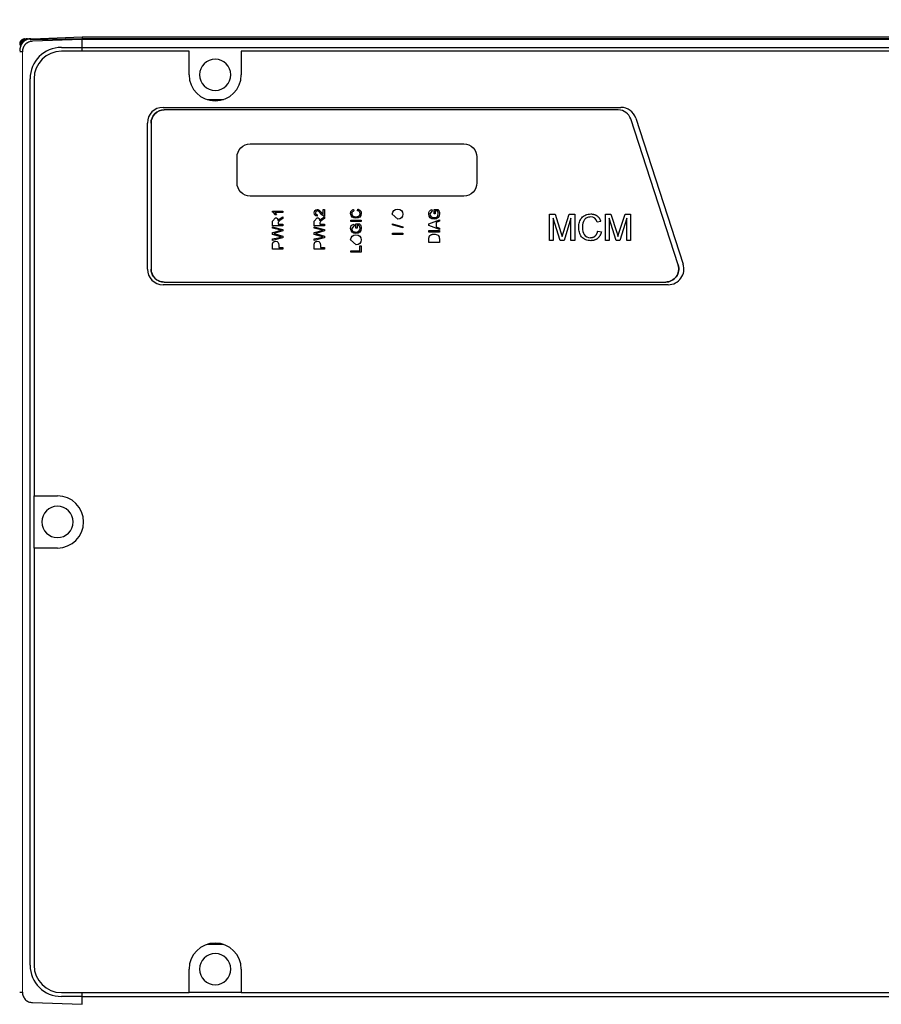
# Model space of a CAD drawing. Header units: inches. Extents: x 0 to 29700, y -16 to 21000.
# Tile 225 of 256: x 14727 to 14892, y 8981 to 9170. Entities that reach past the tile are written whole.
import ezdxf

# ---------------------------------------------------------------- set-up
doc = ezdxf.new("R2010")
doc.units = ezdxf.units.IN
doc.layers.add('254', color=7, linetype='Continuous', true_color=0xffffff)

msp = doc.modelspace()

# ---------------------------------------------------------------- linework, layer by layer
at = {"layer": '254', "color": 2, "linetype": 'Continuous', "lineweight": 25}
for p, q in [((14727.547, 9166.364), (14727.248, 9166.307)), ((14727.58, 9166.365), (14727.547, 9166.364)), ((14728.064, 9166.382), (14728.405, 9166.394)), ((14728.712, 9166.405), (14728.921, 9166.412)), ((14728.767, 9166.278), (14738.582, 9166.449)), ((14728.995, 9166.414), (14738.582, 9166.749)), ((14738.582, 9166.249), (14729.021, 9165.915)), ((14738.582, 9166.749), (14738.582, 9166.249)), ((14738.582, 9166.749), (15096.582, 9166.749)), ((14738.582, 9166.449), (15096.582, 9166.449)), ((14738.582, 9164.749), (14738.582, 9166.249)), ((15096.582, 9166.249), (14738.582, 9166.249)), ((14738.582, 9164.749), (14738.582, 9166.249)), ((14734.582, 9164.749), (14738.582, 9164.749)), ((14759.082, 9163.999), (14734.582, 9163.999)), ((14738.582, 9163.999), (14738.582, 9164.749)), ((14738.582, 9164.749), (15096.582, 9164.749)), ((14738.582, 9163.999), (14738.582, 9164.749)), ((14759.082, 9159.499), (14759.082, 9163.999)), ((14769.082, 9163.999), (14769.082, 9159.499)), ((14912.582, 9163.999), (14769.082, 9163.999)), ((14728.582, 8988.749), (14728.582, 9158.749)), ((14729.332, 9158.749), (14729.332, 9078.749)), ((14762.523, 9154.749), (14765.645, 9154.749)), ((14754.082, 9153.249), (14841.902, 9153.249)), ((14841.404, 9152.749), (14754.282, 9152.749)), ((14751.082, 9122.249), (14751.082, 9150.249)), ((14751.782, 9150.249), (14751.782, 9122.249)), ((14852.88, 9123.022), (14843.782, 9151.022)), ((14844.756, 9151.176), (14853.853, 9123.176)), ((14770.782, 9146.249), (14811.782, 9146.249)), ((14768.282, 9138.749), (14768.282, 9143.749)), ((14814.282, 9143.749), (14814.282, 9138.749)), ((14811.782, 9136.249), (14770.782, 9136.249)), ((14775.082, 9133.336), (14777.082, 9133.336)), ((14775.082, 9133.171), (14775.082, 9133.336)), ((14775.523, 9133.08), (14775.818, 9132.618)), ((14777.082, 9133.08), (14775.523, 9133.08)), ((14777.082, 9133.336), (14777.082, 9133.08)), ((14784.826, 9133.695), (14785.082, 9133.695)), ((14784.826, 9132.717), (14784.826, 9133.695)), ((14785.082, 9133.695), (14785.082, 9132.388)), ((14790.638, 9133.67), (14790.698, 9133.388)), ((14791.376, 9133.439), (14791.442, 9133.721)), ((14805.711, 9133.379), (14805.287, 9132.816)), ((14805.646, 9133.637), (14805.711, 9133.379)), ((14806.056, 9133.67), (14806.796, 9133.67)), ((14806.056, 9132.849), (14806.056, 9133.67)), ((14806.287, 9132.849), (14806.056, 9132.849)), ((14806.287, 9133.388), (14806.287, 9132.849)), ((14806.666, 9133.388), (14806.287, 9133.388)), ((14775.082, 9131.409), (14775.621, 9132.08)), ((14775.082, 9130.541), (14775.082, 9131.409)), ((14775.818, 9132.618), (14775.582, 9132.618)), ((14776.194, 9131.251), (14776.185, 9131.112)), ((14776.185, 9131.112), (14776.185, 9130.824)), ((14776.53, 9131.916), (14777.082, 9132.244)), ((14777.082, 9131.92), (14776.66, 9131.671)), ((14777.082, 9132.244), (14777.082, 9131.92)), ((14783.082, 9131.409), (14783.621, 9132.08)), ((14783.082, 9130.541), (14783.082, 9131.409)), ((14783.672, 9132.67), (14783.646, 9132.413)), ((14784.194, 9131.251), (14784.185, 9131.112)), ((14784.185, 9131.112), (14784.185, 9130.824)), ((14784.53, 9131.916), (14785.082, 9132.244)), ((14785.082, 9131.92), (14784.66, 9131.671)), ((14785.082, 9132.244), (14785.082, 9131.92)), ((14790.082, 9131.618), (14792.082, 9131.618)), ((14790.082, 9131.336), (14790.082, 9131.618)), ((14792.082, 9131.336), (14790.082, 9131.336)), ((14792.082, 9131.618), (14792.082, 9131.336)), ((14799.108, 9131.824), (14798.056, 9132.773)), ((14805.082, 9130.918), (14807.082, 9131.713)), ((14807.082, 9131.413), (14806.467, 9131.186)), ((14806.467, 9131.186), (14806.467, 9130.333)), ((14807.082, 9131.713), (14807.082, 9131.413)), ((14828.231, 9132.749), (14829.291, 9132.749)), ((14828.231, 9127.749), (14828.231, 9132.749)), ((14828.936, 9131.98), (14828.936, 9127.749)), ((14830.262, 9127.749), (14828.936, 9131.98)), ((14829.291, 9132.749), (14830.409, 9129.241)), ((14830.88, 9129.301), (14831.987, 9132.749)), ((14832.333, 9131.98), (14830.999, 9127.749)), ((14831.987, 9132.749), (14833.038, 9132.749)), ((14832.333, 9127.749), (14832.333, 9131.98)), ((14833.038, 9132.749), (14833.038, 9127.749)), ((14838.038, 9131.36), (14837.333, 9131.209)), ((14838.936, 9132.749), (14839.997, 9132.749)), ((14838.936, 9127.749), (14838.936, 9132.749)), ((14839.641, 9131.98), (14839.641, 9127.749)), ((14840.967, 9127.749), (14839.641, 9131.98)), ((14839.997, 9132.749), (14841.114, 9129.241)), ((14841.585, 9129.301), (14842.692, 9132.749)), ((14843.038, 9131.98), (14841.704, 9127.749)), ((14842.692, 9132.749), (14843.744, 9132.749)), ((14843.038, 9127.749), (14843.038, 9131.98)), ((14843.744, 9132.749), (14843.744, 9127.749)), ((14777.082, 9130.541), (14775.082, 9130.541)), ((14775.082, 9130.362), (14777.082, 9129.858)), ((14775.082, 9130.071), (14775.082, 9130.362)), ((14776.39, 9129.775), (14775.082, 9130.071)), ((14775.082, 9129.238), (14776.084, 9129.523)), ((14775.082, 9128.898), (14775.082, 9129.238)), ((14775.554, 9129.13), (14775.324, 9129.067)), ((14775.324, 9129.067), (14775.586, 9128.991)), ((14777.082, 9129.548), (14775.554, 9129.13)), ((14776.185, 9130.824), (14777.082, 9130.824)), ((14776.802, 9129.683), (14776.39, 9129.775)), ((14777.082, 9130.824), (14777.082, 9130.541)), ((14777.082, 9129.858), (14777.082, 9129.548)), ((14785.082, 9130.541), (14783.082, 9130.541)), ((14783.082, 9130.362), (14785.082, 9129.858)), ((14783.082, 9130.071), (14783.082, 9130.362)), ((14784.39, 9129.775), (14783.082, 9130.071)), ((14783.082, 9129.238), (14784.084, 9129.523)), ((14783.082, 9128.898), (14783.082, 9129.238)), ((14783.554, 9129.13), (14783.324, 9129.067)), ((14783.324, 9129.067), (14783.586, 9128.991)), ((14785.082, 9129.548), (14783.554, 9129.13)), ((14784.185, 9130.824), (14785.082, 9130.824)), ((14784.802, 9129.683), (14784.39, 9129.775)), ((14785.082, 9130.824), (14785.082, 9130.541)), ((14785.082, 9129.858), (14785.082, 9129.548)), ((14790.711, 9130.61), (14790.287, 9130.047)), ((14790.646, 9130.868), (14790.711, 9130.61)), ((14791.056, 9130.9), (14791.796, 9130.9)), ((14791.056, 9130.08), (14791.056, 9130.9)), ((14791.287, 9130.08), (14791.056, 9130.08)), ((14791.287, 9130.618), (14791.287, 9130.08)), ((14791.666, 9130.618), (14791.287, 9130.618)), ((14798.082, 9130.933), (14800.082, 9130.369)), ((14798.082, 9130.721), (14798.082, 9130.933)), ((14800.082, 9130.157), (14798.082, 9130.721)), ((14798.082, 9129.157), (14800.082, 9129.157)), ((14798.082, 9128.875), (14798.082, 9129.157)), ((14800.082, 9130.369), (14800.082, 9130.157)), ((14800.082, 9129.157), (14800.082, 9128.875)), ((14805.082, 9130.6), (14805.082, 9130.918)), ((14807.082, 9129.806), (14805.082, 9130.6)), ((14805.082, 9129.618), (14807.082, 9129.618)), ((14805.082, 9129.336), (14805.082, 9129.618)), ((14807.082, 9129.336), (14805.082, 9129.336)), ((14806.467, 9130.333), (14807.082, 9130.106)), ((14807.082, 9130.106), (14807.082, 9129.806)), ((14807.082, 9129.618), (14807.082, 9129.336)), ((14830.409, 9129.241), (14830.635, 9128.506)), ((14830.635, 9128.506), (14830.88, 9129.301)), ((14837.461, 9129.514), (14838.167, 9129.35)), ((14841.114, 9129.241), (14841.34, 9128.506)), ((14841.34, 9128.506), (14841.585, 9129.301)), ((14776.447, 9128.503), (14775.082, 9128.898)), ((14775.082, 9128.012), (14776.397, 9128.309)), ((14777.082, 9128.225), (14775.082, 9127.721)), ((14775.082, 9127.721), (14775.082, 9128.012)), ((14775.586, 9128.991), (14777.082, 9128.558)), ((14776.397, 9128.309), (14776.802, 9128.4)), ((14776.802, 9128.4), (14776.447, 9128.503)), ((14777.082, 9128.558), (14777.082, 9128.225)), ((14784.447, 9128.503), (14783.082, 9128.898)), ((14783.082, 9128.012), (14784.397, 9128.309)), ((14785.082, 9128.225), (14783.082, 9127.721)), ((14783.082, 9127.721), (14783.082, 9128.012)), ((14783.586, 9128.991), (14785.082, 9128.558)), ((14784.397, 9128.309), (14784.802, 9128.4)), ((14784.802, 9128.4), (14784.447, 9128.503)), ((14785.082, 9128.558), (14785.082, 9128.225)), ((14791.108, 9126.9), (14790.056, 9127.85)), ((14800.082, 9128.875), (14798.082, 9128.875)), ((14805.082, 9127.311), (14805.082, 9127.995)), ((14807.082, 9127.311), (14805.082, 9127.311)), ((14807.082, 9128.027), (14807.082, 9127.311)), ((14828.936, 9127.749), (14828.231, 9127.749)), ((14830.999, 9127.749), (14830.262, 9127.749)), ((14833.038, 9127.749), (14832.333, 9127.749)), ((14839.641, 9127.749), (14838.936, 9127.749)), ((14841.704, 9127.749), (14840.967, 9127.749)), ((14843.744, 9127.749), (14843.038, 9127.749)), ((14775.082, 9126.08), (14775.082, 9126.815)), ((14777.082, 9126.08), (14775.082, 9126.08)), ((14776.261, 9126.852), (14776.261, 9126.362)), ((14776.261, 9126.362), (14777.082, 9126.362)), ((14777.082, 9126.362), (14777.082, 9126.08)), ((14783.082, 9126.08), (14783.082, 9126.815)), ((14785.082, 9126.08), (14783.082, 9126.08)), ((14784.261, 9126.852), (14784.261, 9126.362)), ((14784.261, 9126.362), (14785.082, 9126.362)), ((14785.082, 9126.362), (14785.082, 9126.08)), ((14790.082, 9125.747), (14791.851, 9125.747)), ((14790.082, 9125.465), (14790.082, 9125.747)), ((14792.082, 9125.465), (14790.082, 9125.465)), ((14791.851, 9126.695), (14792.082, 9126.695)), ((14791.851, 9125.747), (14791.851, 9126.695)), ((14792.082, 9126.695), (14792.082, 9125.465)), ((14754.282, 9119.749), (14850.502, 9119.749)), ((14851, 9119.249), (14754.082, 9119.249)), ((14729.332, 9068.749), (14729.332, 9078.749)), ((14729.332, 9078.749), (14733.832, 9078.749)), ((14733.832, 9068.749), (14729.332, 9068.749)), ((14729.332, 9068.749), (14729.332, 8988.749)), ((14765.645, 8992.749), (14762.523, 8992.749)), ((14759.082, 8983.499), (14759.082, 8987.999)), ((14769.082, 8987.999), (14769.082, 8983.499)), ((14734.582, 8983.499), (14759.082, 8983.499)), ((14738.582, 8982.749), (14734.582, 8982.749)), ((14738.582, 8982.749), (14738.582, 8983.499)), ((14738.582, 8982.749), (14738.582, 8983.499)), ((14738.582, 8981.25), (14738.582, 8982.749)), ((14738.582, 8982.749), (15096.582, 8982.749)), ((14769.082, 8983.499), (14759.082, 8983.499)), ((14769.082, 8983.499), (14912.582, 8983.499)), ((14729.021, 8981.584), (14738.582, 8981.25))]:
    msp.add_line(p, q, dxfattribs=at)
at = {"layer": '254', "color": 110, "linetype": 'Continuous', "lineweight": 13}
msp.add_line((14727.091, 9163.916), (14727.091, 8983.582), dxfattribs=at)
at = {"layer": '254', "color": 2, "linetype": 'Continuous', "lineweight": 25}
for centre, radius, start, end in [((14917.618, 8581.749), 730.774, 90, 270), ((14917.618, 8581.749), 725, 33.104531, 270), ((14917.618, 8581.749), 720, 90, 270), ((14917.618, 8581.749), 718, 32.664375, 270), ((14727.582, 9165.364), 1, 146.39913, 180), ((14734.582, 9158.749), 6, 90, 180), ((14734.582, 9158.749), 5.25, 90, 180), ((14764.082, 9159.499), 3, 90, 270), ((14764.082, 9159.499), 3, 270, 90), ((14764.082, 9159.499), 5, 180, 0), ((14754.082, 9150.249), 3, 90, 180), ((14841.902, 9150.249), 3, 18, 90), ((14754.082, 9122.249), 3, 180, 270), ((14851, 9122.249), 3, 270, 18), ((14733.832, 9073.749), 5, 270, 90), ((14733.832, 9073.749), 3, 0, 180), ((14733.832, 9073.749), 3, 180, 0), ((14764.082, 8987.999), 5, 90, 180), ((14764.082, 8987.999), 5, 0, 90), ((14764.082, 8987.999), 3, 90, 270), ((14764.082, 8987.999), 3, 270, 90), ((14734.582, 8988.749), 6, 180, 270), ((14734.582, 8988.749), 5.25, 180, 270)]:
    msp.add_arc(centre, radius, start, end, dxfattribs=at)
for points, knots in [([(14726.827, 9165.108), (14726.826, 9165.105), (14726.823, 9165.1), (14726.819, 9165.092), (14726.815, 9165.084), (14726.811, 9165.076), (14726.807, 9165.068), (14726.803, 9165.059), (14726.798, 9165.051), (14726.794, 9165.042), (14726.79, 9165.033), (14726.785, 9165.023), (14726.781, 9165.014), (14726.776, 9165.004), (14726.772, 9164.994), (14726.767, 9164.984), (14726.763, 9164.973), (14726.758, 9164.963), (14726.754, 9164.952), (14726.749, 9164.941), (14726.744, 9164.93), (14726.74, 9164.919), (14726.735, 9164.907), (14726.731, 9164.896), (14726.726, 9164.884), (14726.721, 9164.871), (14726.717, 9164.859), (14726.712, 9164.847), (14726.708, 9164.834), (14726.703, 9164.821), (14726.699, 9164.808), (14726.694, 9164.794), (14726.69, 9164.781), (14726.685, 9164.767), (14726.681, 9164.753), (14726.676, 9164.739), (14726.671, 9164.72), (14726.664, 9164.695), (14726.655, 9164.665), (14726.647, 9164.633), (14726.639, 9164.602), (14726.632, 9164.569), (14726.625, 9164.536), (14726.619, 9164.503), (14726.613, 9164.469), (14726.607, 9164.434), (14726.602, 9164.399), (14726.597, 9164.363), (14726.593, 9164.327), (14726.59, 9164.291), (14726.587, 9164.254), (14726.585, 9164.216), (14726.583, 9164.179), (14726.582, 9164.141), (14726.582, 9164.115), (14726.582, 9164.102)], [0, 0, 0, 0, 0.0144207, 0.028829, 0.0432254, 0.0576104, 0.0719845, 0.0863483, 0.1007023, 0.115047, 0.1293828, 0.1437104, 0.1580301, 0.1723425, 0.186648, 0.2009471, 0.2152403, 0.2295279, 0.2438105, 0.2580884, 0.272362, 0.2866319, 0.3008983, 0.3151617, 0.3294224, 0.3436807, 0.3579372, 0.372192, 0.3864455, 0.4006981, 0.4149499, 0.4292014, 0.4434528, 0.4577044, 0.4719563, 0.4862089, 0.5004623, 0.5297466, 0.5588413, 0.5877487, 0.616471, 0.6450102, 0.6733682, 0.7015466, 0.729547, 0.7573709, 0.7850197, 0.8124942, 0.8397957, 0.8669247, 0.893882, 0.9206679, 0.9472829, 0.9737269, 1, 1, 1, 1]), ([(14728.064, 9166.382), (14728.059, 9166.382), (14728.048, 9166.381), (14728.032, 9166.38), (14728.016, 9166.379), (14727.999, 9166.378), (14727.983, 9166.377), (14727.967, 9166.375), (14727.951, 9166.374), (14727.934, 9166.372), (14727.918, 9166.37), (14727.902, 9166.368), (14727.886, 9166.365), (14727.869, 9166.363), (14727.853, 9166.36), (14727.837, 9166.357), (14727.821, 9166.354), (14727.805, 9166.351), (14727.789, 9166.347), (14727.772, 9166.343), (14727.756, 9166.34), (14727.74, 9166.336), (14727.724, 9166.331), (14727.708, 9166.327), (14727.692, 9166.322), (14727.676, 9166.318), (14727.661, 9166.313), (14727.645, 9166.308), (14727.629, 9166.303), (14727.613, 9166.297), (14727.598, 9166.292), (14727.582, 9166.286), (14727.536, 9166.268), (14727.46, 9166.235), (14727.357, 9166.181), (14727.256, 9166.117), (14727.166, 9166.05), (14727.084, 9165.979), (14727.01, 9165.905), (14726.939, 9165.824), (14726.889, 9165.758), (14726.856, 9165.711), (14726.838, 9165.684), (14726.82, 9165.655), (14726.803, 9165.626), (14726.785, 9165.596), (14726.768, 9165.564), (14726.751, 9165.532), (14726.735, 9165.498), (14726.719, 9165.463), (14726.704, 9165.427), (14726.694, 9165.402), (14726.689, 9165.39)], [0, 0, 0, 0, 0.0077675, 0.0155496, 0.023347, 0.0311601, 0.0389894, 0.0468356, 0.054699, 0.0625801, 0.0704795, 0.0783976, 0.0863349, 0.0942919, 0.1022689, 0.1102665, 0.1182851, 0.1263251, 0.1343869, 0.142471, 0.1505777, 0.1587074, 0.1668606, 0.1750377, 0.1832389, 0.1914647, 0.1997155, 0.2079916, 0.2162935, 0.2246213, 0.2329756, 0.2413565, 0.2497646, 0.308003, 0.3689891, 0.4328352, 0.4996203, 0.5567953, 0.6174874, 0.6817019, 0.7494207, 0.7688601, 0.7889762, 0.8097669, 0.83123, 0.8533626, 0.8761616, 0.8996229, 0.9237425, 0.9485154, 0.9739365, 1, 1, 1, 1]), ([(14726.7, 9165.184), (14726.7, 9165.193), (14726.699, 9165.206), (14726.698, 9165.231), (14726.697, 9165.241), (14726.696, 9165.256), (14726.696, 9165.262), (14726.695, 9165.273), (14726.694, 9165.28), (14726.691, 9165.327), (14726.689, 9165.362), (14726.689, 9165.39)], [0, 0, 0, 0, 0.25, 0.25, 0.3750001, 0.3750001, 0.4375001, 0.4375001, 0.5000001, 0.5000001, 1, 1, 1, 1]), ([(14726.7, 9165.184), (14726.703, 9165.191), (14726.708, 9165.205), (14726.716, 9165.225), (14726.724, 9165.244), (14726.732, 9165.264), (14726.741, 9165.283), (14726.749, 9165.301), (14726.758, 9165.32), (14726.767, 9165.338), (14726.776, 9165.356), (14726.785, 9165.373), (14726.794, 9165.39), (14726.803, 9165.407), (14726.812, 9165.424), (14726.821, 9165.44), (14726.83, 9165.456), (14726.84, 9165.471), (14726.849, 9165.486), (14726.858, 9165.501), (14726.867, 9165.516), (14726.876, 9165.53), (14726.886, 9165.544), (14726.895, 9165.558), (14726.904, 9165.571), (14726.913, 9165.584), (14726.922, 9165.597), (14726.955, 9165.642), (14727.013, 9165.717), (14727.103, 9165.816), (14727.196, 9165.905), (14727.299, 9165.991), (14727.412, 9166.073), (14727.537, 9166.15), (14727.665, 9166.215), (14727.765, 9166.258), (14727.832, 9166.283), (14727.868, 9166.295), (14727.903, 9166.307), (14727.939, 9166.318), (14727.975, 9166.328), (14728.011, 9166.337), (14728.048, 9166.346), (14728.084, 9166.354), (14728.12, 9166.361), (14728.157, 9166.368), (14728.193, 9166.374), (14728.23, 9166.379), (14728.266, 9166.383), (14728.303, 9166.387), (14728.339, 9166.39), (14728.376, 9166.393), (14728.4, 9166.394), (14728.412, 9166.394)], [0, 0, 0, 0, 0.0115234, 0.0229013, 0.0341329, 0.0452171, 0.0561528, 0.0669392, 0.0775752, 0.0880601, 0.0983928, 0.1085726, 0.1185987, 0.1284702, 0.1381864, 0.1477466, 0.15715, 0.166396, 0.175484, 0.1844132, 0.1931832, 0.2017933, 0.210243, 0.2185319, 0.2266593, 0.2346249, 0.2424283, 0.2500689, 0.3179537, 0.3822891, 0.4429939, 0.5000144, 0.566632, 0.6304628, 0.6915148, 0.7498275, 0.7651839, 0.7804546, 0.7956405, 0.8107426, 0.8257619, 0.8406995, 0.8555565, 0.870334, 0.8850335, 0.8996561, 0.9142035, 0.928677, 0.9430785, 0.9574095, 0.9716721, 0.9858682, 1, 1, 1, 1]), ([(14726.735, 9165.869), (14726.734, 9165.866), (14726.732, 9165.862), (14726.73, 9165.855), (14726.728, 9165.848), (14726.726, 9165.842), (14726.724, 9165.836), (14726.723, 9165.83), (14726.721, 9165.824), (14726.72, 9165.819), (14726.72, 9165.814), (14726.719, 9165.809), (14726.719, 9165.804), (14726.718, 9165.8), (14726.718, 9165.796), (14726.719, 9165.792), (14726.719, 9165.788), (14726.72, 9165.784), (14726.722, 9165.779), (14726.724, 9165.776), (14726.727, 9165.773), (14726.73, 9165.771), (14726.735, 9165.769), (14726.739, 9165.768), (14726.745, 9165.768), (14726.749, 9165.768), (14726.751, 9165.769)], [0, 0, 0, 0, 0.0345585, 0.0689421, 0.1031507, 0.1371844, 0.1710431, 0.2047268, 0.2382357, 0.2715696, 0.3047286, 0.3377128, 0.370522, 0.4031565, 0.435616, 0.4679008, 0.5000108, 0.5502511, 0.6018197, 0.6547166, 0.708942, 0.7644959, 0.8213786, 0.87959, 0.9391304, 1, 1, 1, 1]), ([(14727.58, 9166.365), (14727.576, 9166.365), (14727.566, 9166.364), (14727.553, 9166.364), (14727.539, 9166.363), (14727.525, 9166.362), (14727.511, 9166.36), (14727.497, 9166.359), (14727.483, 9166.357), (14727.469, 9166.355), (14727.455, 9166.353), (14727.441, 9166.351), (14727.427, 9166.348), (14727.413, 9166.345), (14727.399, 9166.342), (14727.385, 9166.339), (14727.371, 9166.336), (14727.357, 9166.333), (14727.343, 9166.329), (14727.329, 9166.325), (14727.316, 9166.321), (14727.286, 9166.312), (14727.24, 9166.295), (14727.179, 9166.269), (14727.119, 9166.239), (14727.074, 9166.212), (14727.041, 9166.19), (14727.02, 9166.176), (14727, 9166.161), (14726.979, 9166.145), (14726.958, 9166.128), (14726.938, 9166.111), (14726.918, 9166.093), (14726.898, 9166.074), (14726.878, 9166.054), (14726.859, 9166.034), (14726.84, 9166.013), (14726.821, 9165.99), (14726.803, 9165.968), (14726.785, 9165.944), (14726.767, 9165.92), (14726.751, 9165.895), (14726.74, 9165.877), (14726.735, 9165.869)], [0, 0, 0, 0, 0.0121327, 0.0242966, 0.0364928, 0.0487226, 0.0609871, 0.0732873, 0.0856243, 0.0979991, 0.1104129, 0.1228664, 0.1353608, 0.1478969, 0.1604756, 0.1730979, 0.1857645, 0.1984763, 0.2112341, 0.2240388, 0.2368911, 0.2497918, 0.3088827, 0.3701609, 0.433715, 0.4996117, 0.523932, 0.5488858, 0.5744772, 0.6007092, 0.627584, 0.6551031, 0.683267, 0.7120756, 0.7415279, 0.7716224, 0.8023568, 0.8337283, 0.8657333, 0.8983678, 0.9316272, 0.9655064, 1, 1, 1, 1]), ([(14726.735, 9165.869), (14726.737, 9165.873), (14726.742, 9165.881), (14726.749, 9165.892), (14726.757, 9165.903), (14726.764, 9165.914), (14726.772, 9165.925), (14726.78, 9165.936), (14726.788, 9165.946), (14726.796, 9165.956), (14726.804, 9165.965), (14726.812, 9165.975), (14726.82, 9165.984), (14726.828, 9165.993), (14726.836, 9166.002), (14726.863, 9166.031), (14726.912, 9166.076), (14726.98, 9166.125), (14727.038, 9166.159), (14727.086, 9166.183), (14727.134, 9166.203), (14727.174, 9166.216), (14727.205, 9166.226), (14727.227, 9166.231), (14727.249, 9166.236), (14727.271, 9166.241), (14727.293, 9166.244), (14727.315, 9166.248), (14727.337, 9166.25), (14727.359, 9166.252), (14727.381, 9166.253), (14727.396, 9166.254), (14727.403, 9166.254)], [0, 0, 0, 0, 0.0199404, 0.0395712, 0.0588903, 0.0778958, 0.0965859, 0.1149589, 0.1330131, 0.1507472, 0.1681597, 0.1852492, 0.2020148, 0.2184552, 0.2345696, 0.2503572, 0.3809976, 0.5001228, 0.5659695, 0.6295355, 0.6908995, 0.7501597, 0.7758169, 0.8012987, 0.8266143, 0.8517731, 0.8767848, 0.9016596, 0.9264076, 0.9510396, 0.9755666, 1, 1, 1, 1]), ([(14726.751, 9165.769), (14726.754, 9165.774), (14726.76, 9165.783), (14726.769, 9165.798), (14726.779, 9165.812), (14726.788, 9165.826), (14726.798, 9165.84), (14726.807, 9165.854), (14726.817, 9165.867), (14726.827, 9165.88), (14726.837, 9165.893), (14726.846, 9165.906), (14726.856, 9165.918), (14726.866, 9165.93), (14726.877, 9165.942), (14726.887, 9165.953), (14726.897, 9165.965), (14726.907, 9165.976), (14726.948, 9166.019), (14727.023, 9166.089), (14727.126, 9166.164), (14727.216, 9166.217), (14727.288, 9166.255), (14727.362, 9166.286), (14727.422, 9166.308), (14727.466, 9166.321), (14727.493, 9166.329), (14727.521, 9166.336), (14727.55, 9166.343), (14727.578, 9166.349), (14727.606, 9166.354), (14727.635, 9166.359), (14727.663, 9166.363), (14727.691, 9166.366), (14727.72, 9166.369), (14727.748, 9166.371), (14727.767, 9166.371), (14727.776, 9166.372)], [0, 0, 0, 0, 0.01625, 0.0323079, 0.0481727, 0.0638431, 0.079318, 0.0945963, 0.109677, 0.1245592, 0.1392418, 0.1537241, 0.1680052, 0.1820843, 0.1959607, 0.2096338, 0.223103, 0.2363677, 0.2494274, 0.3800923, 0.499737, 0.5653631, 0.6288689, 0.6902857, 0.7496633, 0.7711518, 0.7925174, 0.8137625, 0.8348895, 0.855901, 0.8767998, 0.8975888, 0.9182709, 0.9388494, 0.9593279, 0.9797101, 1, 1, 1, 1]), ([(14727.598, 9166.257), (14727.593, 9166.257), (14727.584, 9166.257), (14727.571, 9166.257), (14727.558, 9166.256), (14727.544, 9166.255), (14727.531, 9166.254), (14727.517, 9166.253), (14727.504, 9166.251), (14727.491, 9166.25), (14727.477, 9166.248), (14727.464, 9166.246), (14727.451, 9166.244), (14727.437, 9166.242), (14727.424, 9166.239), (14727.411, 9166.237), (14727.397, 9166.234), (14727.384, 9166.231), (14727.371, 9166.227), (14727.358, 9166.224), (14727.345, 9166.22), (14727.332, 9166.217), (14727.302, 9166.208), (14727.256, 9166.192), (14727.195, 9166.166), (14727.135, 9166.136), (14727.061, 9166.093), (14726.975, 9166.032), (14726.91, 9165.971), (14726.87, 9165.929), (14726.853, 9165.909), (14726.835, 9165.889), (14726.818, 9165.867), (14726.801, 9165.844), (14726.784, 9165.82), (14726.767, 9165.795), (14726.757, 9165.777), (14726.751, 9165.769)], [0, 0, 0, 0, 0.0116262, 0.0232758, 0.0349499, 0.0466495, 0.0583755, 0.070129, 0.0819108, 0.093722, 0.1055633, 0.1174357, 0.1293401, 0.1412773, 0.1532482, 0.1652535, 0.1772941, 0.1893708, 0.2014844, 0.2136356, 0.2258252, 0.238054, 0.2503228, 0.3096019, 0.3709793, 0.4345172, 0.5002596, 0.619338, 0.7505486, 0.7776933, 0.8060156, 0.8355053, 0.8661504, 0.8979378, 0.9308528, 0.9648793, 1, 1, 1, 1]), ([(14728.712, 9166.405), (14728.705, 9166.404), (14728.692, 9166.404), (14728.672, 9166.403), (14728.652, 9166.402), (14728.632, 9166.4), (14728.612, 9166.399), (14728.592, 9166.397), (14728.572, 9166.395), (14728.552, 9166.393), (14728.532, 9166.391), (14728.512, 9166.388), (14728.492, 9166.386), (14728.472, 9166.383), (14728.452, 9166.38), (14728.432, 9166.377), (14728.412, 9166.373), (14728.393, 9166.37), (14728.373, 9166.366), (14728.353, 9166.362), (14728.333, 9166.358), (14728.313, 9166.354), (14728.293, 9166.349), (14728.273, 9166.345), (14728.254, 9166.34), (14728.234, 9166.335), (14728.214, 9166.329), (14728.195, 9166.324), (14728.175, 9166.318), (14728.156, 9166.313), (14728.136, 9166.307), (14728.117, 9166.3), (14728.097, 9166.294), (14728.078, 9166.288), (14728.059, 9166.281), (14728.04, 9166.274), (14727.977, 9166.251), (14727.87, 9166.206), (14727.726, 9166.133), (14727.584, 9166.047), (14727.456, 9165.956), (14727.34, 9165.859), (14727.234, 9165.759), (14727.131, 9165.649), (14727.06, 9165.56), (14727.015, 9165.499), (14726.993, 9165.468), (14726.971, 9165.435), (14726.949, 9165.402), (14726.927, 9165.368), (14726.905, 9165.332), (14726.884, 9165.296), (14726.863, 9165.258), (14726.842, 9165.219), (14726.822, 9165.18), (14726.802, 9165.139), (14726.783, 9165.097), (14726.771, 9165.069), (14726.765, 9165.055)], [0, 0, 0, 0, 0.006912, 0.0138344, 0.0207674, 0.0277115, 0.034667, 0.041634, 0.0486131, 0.0556044, 0.0626082, 0.069625, 0.0766548, 0.0836981, 0.0907552, 0.0978262, 0.1049115, 0.1120113, 0.1191259, 0.1262556, 0.1334007, 0.1405613, 0.1477377, 0.1549303, 0.1621391, 0.1693646, 0.1766068, 0.1838661, 0.1911427, 0.1984368, 0.2057486, 0.2130785, 0.2204265, 0.2277929, 0.235178, 0.2425819, 0.2500049, 0.3086517, 0.3698081, 0.4335742, 0.5000224, 0.5575397, 0.6183578, 0.6824819, 0.7498965, 0.7665001, 0.7835484, 0.8010406, 0.8189754, 0.8373514, 0.8561669, 0.8754202, 0.8951091, 0.9152313, 0.9357843, 0.9567655, 0.9781718, 1, 1, 1, 1]), ([(14726.765, 9165.055), (14726.766, 9165.056), (14726.768, 9165.059), (14726.772, 9165.064), (14726.775, 9165.068), (14726.779, 9165.072), (14726.782, 9165.076), (14726.786, 9165.08), (14726.789, 9165.083), (14726.792, 9165.086), (14726.795, 9165.089), (14726.798, 9165.092), (14726.801, 9165.095), (14726.804, 9165.097), (14726.806, 9165.099), (14726.809, 9165.101), (14726.811, 9165.103), (14726.814, 9165.104), (14726.816, 9165.105), (14726.818, 9165.106), (14726.82, 9165.107), (14726.822, 9165.108), (14726.824, 9165.108), (14726.826, 9165.108), (14726.827, 9165.108), (14726.827, 9165.108)], [0, 0, 0, 0, 0.0410734, 0.0823652, 0.1238752, 0.1656037, 0.2075506, 0.2497159, 0.2920998, 0.3347022, 0.3775233, 0.420563, 0.4638214, 0.5072986, 0.5509946, 0.5949095, 0.6390432, 0.6833959, 0.7279676, 0.7727584, 0.8177683, 0.8629974, 0.9084456, 0.9541132, 1, 1, 1, 1]), ([(14729.021, 9165.915), (14728.763, 9165.906), (14728.508, 9165.846), (14728.159, 9165.691), (14728.047, 9165.627), (14727.837, 9165.479), (14727.74, 9165.397), (14727.563, 9165.213), (14727.482, 9165.111), (14727.343, 9164.897), (14727.284, 9164.784), (14727.188, 9164.546), (14727.152, 9164.422), (14727.103, 9164.172), (14727.091, 9164.045), (14727.091, 9163.916)], [0, 0, 0, 0, 0.25, 0.25, 0.375, 0.375, 0.5, 0.5, 0.625, 0.625, 0.75, 0.75, 0.875, 0.875, 1, 1, 1, 1]), ([(14727.091, 9163.916), (14727.087, 9163.916), (14727.08, 9163.916), (14727.068, 9163.916), (14727.057, 9163.916), (14727.046, 9163.916), (14727.035, 9163.916), (14727.024, 9163.916), (14727.013, 9163.916), (14727.002, 9163.916), (14726.991, 9163.916), (14726.98, 9163.916), (14726.969, 9163.916), (14726.959, 9163.916), (14726.948, 9163.916), (14726.937, 9163.916), (14726.927, 9163.916), (14726.916, 9163.916), (14726.906, 9163.916), (14726.896, 9163.916), (14726.885, 9163.916), (14726.875, 9163.916), (14726.865, 9163.916), (14726.855, 9163.916), (14726.846, 9163.916), (14726.836, 9163.916), (14726.827, 9163.916), (14726.817, 9163.916), (14726.808, 9163.916), (14726.799, 9163.916), (14726.79, 9163.916), (14726.781, 9163.916), (14726.773, 9163.916), (14726.764, 9163.916), (14726.756, 9163.916), (14726.748, 9163.916), (14726.74, 9163.916), (14726.732, 9163.916), (14726.725, 9163.916), (14726.717, 9163.916), (14726.71, 9163.916), (14726.703, 9163.916), (14726.696, 9163.916), (14726.689, 9163.916), (14726.683, 9163.916), (14726.677, 9163.916), (14726.67, 9163.916), (14726.665, 9163.916), (14726.659, 9163.916), (14726.653, 9163.916), (14726.648, 9163.916), (14726.643, 9163.916), (14726.638, 9163.916), (14726.633, 9163.916), (14726.629, 9163.916), (14726.625, 9163.916), (14726.621, 9163.916), (14726.617, 9163.916), (14726.613, 9163.916), (14726.61, 9163.916), (14726.606, 9163.916), (14726.603, 9163.916), (14726.601, 9163.916), (14726.598, 9163.916), (14726.596, 9163.916), (14726.593, 9163.916), (14726.591, 9163.916), (14726.59, 9163.916), (14726.588, 9163.916), (14726.586, 9163.916), (14726.585, 9163.916), (14726.584, 9163.916), (14726.583, 9163.916), (14726.583, 9163.916), (14726.582, 9163.916)], [0, 0, 0, 0, 0.0140187, 0.0280366, 0.0420531, 0.0560674, 0.0700789, 0.0840867, 0.0980901, 0.1120885, 0.1260811, 0.1400671, 0.154046, 0.1680168, 0.181979, 0.1959317, 0.2098743, 0.223806, 0.2377262, 0.251634, 0.2655288, 0.2794098, 0.2932763, 0.3071276, 0.320963, 0.3347817, 0.348583, 0.3623662, 0.3761305, 0.3898754, 0.4035999, 0.4173034, 0.4309851, 0.4446445, 0.4582806, 0.4718928, 0.4854804, 0.4990426, 0.5125788, 0.5260881, 0.5395699, 0.5530234, 0.566448, 0.5798429, 0.5932073, 0.6065406, 0.619842, 0.6331108, 0.6463463, 0.6595477, 0.6727143, 0.6858455, 0.6989404, 0.7119983, 0.7250186, 0.7380005, 0.7509433, 0.7638462, 0.7767086, 0.7895296, 0.8023086, 0.8150449, 0.8277377, 0.8403863, 0.85299, 0.8655481, 0.8780598, 0.8905243, 0.9029411, 0.9153093, 0.9276283, 0.9398973, 0.9521155, 1, 1, 1, 1]), ([(14751.782, 9150.249), (14751.782, 9150.891), (14752.028, 9151.531), (14753, 9152.503), (14753.639, 9152.749), (14754.282, 9152.749)], [0, 0, 0, 0, 0.5, 0.5, 1, 1, 1, 1]), ([(14754.282, 9152.749), (14753.646, 9152.749), (14753.002, 9152.504), (14752.027, 9151.53), (14751.782, 9150.886), (14751.782, 9150.249)], [0, 0, 0, 0, 0.5, 0.5, 1, 1, 1, 1]), ([(14768.282, 9143.749), (14768.282, 9144.385), (14768.527, 9145.029), (14769.502, 9146.005), (14770.145, 9146.249), (14770.782, 9146.249)], [0, 0, 0, 0, 0.5, 0.5, 1, 1, 1, 1]), ([(14811.782, 9146.249), (14812.418, 9146.249), (14813.062, 9146.004), (14814.037, 9145.03), (14814.282, 9144.386), (14814.282, 9143.749)], [0, 0, 0, 0, 0.5, 0.5, 1, 1, 1, 1]), ([(14770.782, 9136.249), (14770.146, 9136.25), (14769.502, 9136.494), (14768.527, 9137.469), (14768.282, 9138.112), (14768.282, 9138.749)], [0, 0, 0, 0, 0.5, 0.5, 1, 1, 1, 1]), ([(14814.282, 9138.749), (14814.282, 9138.113), (14814.037, 9137.469), (14813.062, 9136.494), (14812.419, 9136.25), (14811.782, 9136.249)], [0, 0, 0, 0, 0.5, 0.5, 1, 1, 1, 1]), ([(14783.634, 9133.67), (14783.716, 9133.667), (14783.796, 9133.65), (14783.951, 9133.588), (14784.058, 9133.517), (14784.183, 9133.417), (14784.302, 9133.294), (14784.455, 9133.115)], [0, 0, 0, 0, 0.25, 0.25, 0.5, 0.5, 1, 1, 1, 1]), ([(14784.334, 9132.876), (14784.274, 9132.947), (14784.218, 9133.011), (14784.116, 9133.122), (14784.097, 9133.144), (14783.891, 9133.341), (14783.761, 9133.409), (14783.636, 9133.413)], [0, 0, 0, 0, 0.25, 0.25, 0.5, 0.5, 1, 1, 1, 1]), ([(14776.66, 9131.671), (14776.596, 9131.633), (14776.542, 9131.599), (14776.452, 9131.542), (14776.443, 9131.537), (14776.282, 9131.42), (14776.233, 9131.372), (14776.194, 9131.251)], [0, 0, 0, 0, 0.25, 0.25, 0.5, 0.5, 1, 1, 1, 1]), ([(14784.66, 9131.671), (14784.596, 9131.633), (14784.542, 9131.599), (14784.452, 9131.542), (14784.443, 9131.537), (14784.282, 9131.42), (14784.233, 9131.372), (14784.194, 9131.251)], [0, 0, 0, 0, 0.25, 0.25, 0.5, 0.5, 1, 1, 1, 1]), ([(14833.808, 9130.286), (14833.811, 9130.47), (14833.824, 9130.642), (14833.867, 9130.959), (14833.89, 9131.075), (14834.038, 9131.561), (14834.191, 9131.843), (14834.595, 9132.316), (14834.898, 9132.518), (14835.444, 9132.746), (14835.758, 9132.807), (14836.111, 9132.813)], [0, 0, 0, 0, 0.125, 0.125, 0.25, 0.25, 0.5, 0.5, 0.75, 0.75, 1, 1, 1, 1]), ([(14836.077, 9132.236), (14835.806, 9132.232), (14835.568, 9132.181), (14835.162, 9131.982), (14834.968, 9131.799), (14834.64, 9131.326), (14834.525, 9130.875), (14834.513, 9130.289)], [0, 0, 0, 0, 0.25, 0.25, 0.5, 0.5, 1, 1, 1, 1]), ([(14836.125, 9127.685), (14835.738, 9127.691), (14835.466, 9127.724), (14834.846, 9127.964), (14834.563, 9128.188), (14834.186, 9128.67), (14834.028, 9129.015), (14833.857, 9129.607), (14833.812, 9129.932), (14833.808, 9130.286)], [0, 0, 0, 0, 0.25, 0.25, 0.5, 0.5, 0.75, 0.75, 1, 1, 1, 1]), ([(14834.513, 9130.289), (14834.524, 9129.668), (14834.639, 9129.194), (14835.077, 9128.541), (14835.528, 9128.276), (14836.059, 9128.262)], [0, 0, 0, 0, 0.5, 0.5, 1, 1, 1, 1]), ([(14775.657, 9127.567), (14775.87, 9127.561), (14776.052, 9127.463), (14776.214, 9127.262), (14776.257, 9127.092), (14776.261, 9126.852)], [0, 0, 0, 0, 0.5, 0.5, 1, 1, 1, 1]), ([(14783.657, 9127.567), (14783.87, 9127.561), (14784.052, 9127.463), (14784.214, 9127.262), (14784.257, 9127.092), (14784.261, 9126.852)], [0, 0, 0, 0, 0.5, 0.5, 1, 1, 1, 1]), ([(14806.071, 9128.952), (14806.385, 9128.947), (14806.631, 9128.883), (14807.014, 9128.557), (14807.078, 9128.347), (14807.082, 9128.027)], [0, 0, 0, 0, 0.5, 0.5, 1, 1, 1, 1]), ([(14751.782, 9122.249), (14751.782, 9121.613), (14752.027, 9120.969), (14753.002, 9119.994), (14753.645, 9119.75), (14754.282, 9119.749)], [0, 0, 0, 0, 0.5, 0.5, 1, 1, 1, 1]), ([(14852.88, 9123.022), (14853.128, 9122.255), (14852.993, 9121.425), (14852.056, 9120.134), (14851.315, 9119.75), (14850.502, 9119.749)], [0, 0, 0, 0, 0.5, 0.5, 1, 1, 1, 1]), ([(14850.502, 9119.749), (14851.303, 9119.75), (14852.055, 9120.133), (14852.995, 9121.426), (14853.127, 9122.259), (14852.88, 9123.022)], [0, 0, 0, 0, 0.5, 0.5, 1, 1, 1, 1]), ([(14726.582, 8983.582), (14726.585, 8983.582), (14726.586, 8983.582), (14726.588, 8983.582), (14726.59, 8983.582), (14726.592, 8983.582), (14726.594, 8983.582), (14726.597, 8983.582), (14726.6, 8983.582), (14726.603, 8983.582), (14726.606, 8983.582), (14726.61, 8983.582), (14726.614, 8983.582), (14726.618, 8983.582), (14726.622, 8983.582), (14726.627, 8983.582), (14726.632, 8983.582), (14726.637, 8983.582), (14726.643, 8983.582), (14726.649, 8983.582), (14726.655, 8983.582), (14726.661, 8983.582), (14726.668, 8983.582), (14726.675, 8983.582), (14726.682, 8983.582), (14726.689, 8983.582), (14726.697, 8983.582), (14726.704, 8983.582), (14726.713, 8983.582), (14726.721, 8983.582), (14726.729, 8983.582), (14726.738, 8983.582), (14726.747, 8983.582), (14726.756, 8983.582), (14726.766, 8983.582), (14726.775, 8983.582), (14726.785, 8983.582), (14726.795, 8983.582), (14726.806, 8983.582), (14726.816, 8983.582), (14726.827, 8983.582), (14726.837, 8983.582), (14726.848, 8983.582), (14726.859, 8983.582), (14726.871, 8983.582), (14726.882, 8983.582), (14726.894, 8983.582), (14726.905, 8983.582), (14726.917, 8983.582), (14726.929, 8983.582), (14726.941, 8983.582), (14726.953, 8983.582), (14726.965, 8983.582), (14726.978, 8983.582), (14726.99, 8983.582), (14727.003, 8983.582), (14727.015, 8983.582), (14727.028, 8983.582), (14727.04, 8983.582), (14727.053, 8983.582), (14727.065, 8983.582), (14727.078, 8983.582), (14727.086, 8983.582), (14727.091, 8983.582)], [0, 0, 0, 0, 0.0827394, 0.0967834, 0.1108901, 0.1250585, 0.1392874, 0.1535759, 0.1679228, 0.1823271, 0.1967877, 0.2113036, 0.2258737, 0.240497, 0.2551723, 0.2698986, 0.2846749, 0.2995001, 0.3143731, 0.3292929, 0.3442583, 0.3592685, 0.3743221, 0.3894183, 0.404556, 0.419734, 0.4349514, 0.450207, 0.4654998, 0.4808287, 0.4961928, 0.5115908, 0.5270218, 0.5424846, 0.5579783, 0.5735018, 0.5890539, 0.6046337, 0.62024, 0.6358719, 0.6515282, 0.6672079, 0.6829098, 0.6986331, 0.7143765, 0.7301391, 0.7459198, 0.7617174, 0.777531, 0.7933595, 0.8092018, 0.8250568, 0.8409235, 0.8568009, 0.8726878, 0.8885832, 0.9044861, 0.9203953, 0.9363099, 0.9522287, 0.9681507, 0.9840748, 1, 1, 1, 1]), ([(14727.091, 8983.582), (14727.091, 8983.324), (14727.141, 8983.068), (14727.285, 8982.714), (14727.345, 8982.599), (14727.484, 8982.384), (14727.564, 8982.284), (14727.741, 8982.101), (14727.84, 8982.016), (14728.049, 8981.87), (14728.16, 8981.807), (14728.394, 8981.703), (14728.517, 8981.662), (14728.765, 8981.605), (14728.892, 8981.588), (14729.021, 8981.584)], [0, 0, 0, 0, 0.25, 0.25, 0.375, 0.375, 0.5, 0.5, 0.625, 0.625, 0.75, 0.75, 0.875, 0.875, 1, 1, 1, 1])]:
    msp.add_open_spline(points, degree=3, knots=knots, dxfattribs=at)
for points, degree in [([(14727.776, 9166.372), (14727.859, 9166.375), (14727.959, 9166.378), (14728.064, 9166.382)], 3), ([(14728.412, 9166.394), (14728.52, 9166.398), (14728.623, 9166.401), (14728.712, 9166.405)], 3), ([(14728.563, 9166.274), (14728.691, 9166.277), (14728.767, 9166.278)], 2), ([(14728.936, 9166.412), (14728.972, 9166.414), (14728.993, 9166.414), (14728.995, 9166.414)], 3), ([(14843.782, 9151.022), (14843.447, 9152.052), (14842.489, 9152.749), (14841.404, 9152.749)], 3), ([(14775.582, 9132.618), (14775.376, 9133.015), (14775.082, 9133.171)], 2), ([(14783.082, 9133.054), (14783.09, 9133.421), (14783.292, 9133.661), (14783.634, 9133.67)], 3), ([(14783.646, 9132.413), (14783.266, 9132.46), (14783.092, 9132.668), (14783.082, 9133.054)], 3), ([(14783.636, 9133.413), (14783.441, 9133.407), (14783.319, 9133.266), (14783.313, 9133.049)], 3), ([(14783.313, 9133.049), (14783.323, 9132.684), (14783.672, 9132.67)], 2), ([(14784.904, 9132.414), (14784.668, 9132.501), (14784.522, 9132.639), (14784.334, 9132.876)], 3), ([(14784.455, 9133.115), (14784.587, 9132.952), (14784.713, 9132.802), (14784.826, 9132.717)], 3), ([(14790.056, 9132.899), (14790.07, 9133.493), (14790.638, 9133.67)], 2), ([(14791.067, 9131.977), (14790.463, 9131.988), (14790.068, 9132.307), (14790.056, 9132.899)], 3), ([(14790.698, 9133.388), (14790.426, 9133.299), (14790.295, 9133.164), (14790.287, 9132.885)], 3), ([(14790.287, 9132.885), (14790.301, 9132.278), (14791.066, 9132.259)], 2), ([(14791.066, 9132.259), (14791.857, 9132.274), (14791.877, 9132.878)], 2), ([(14792.108, 9132.904), (14792.098, 9132.293), (14791.682, 9131.986), (14791.067, 9131.977)], 3), ([(14791.877, 9132.878), (14791.865, 9133.326), (14791.376, 9133.439)], 2), ([(14791.442, 9133.721), (14792.09, 9133.544), (14792.108, 9132.904)], 2), ([(14798.056, 9132.773), (14798.067, 9133.365), (14798.474, 9133.709), (14799.085, 9133.721)], 3), ([(14799.085, 9133.721), (14799.688, 9133.71), (14800.095, 9133.37), (14800.108, 9132.772)], 3), ([(14805.056, 9132.821), (14805.068, 9133.25), (14805.213, 9133.513), (14805.646, 9133.637)], 3), ([(14807.108, 9132.843), (14807.098, 9132.215), (14806.724, 9131.835), (14806.092, 9131.824)], 3), ([(14806.877, 9132.82), (14806.868, 9133.149), (14806.666, 9133.388)], 2), ([(14806.796, 9133.67), (14807.004, 9133.398), (14807.099, 9133.166), (14807.108, 9132.843)], 3), ([(14775.621, 9132.08), (14775.936, 9132.071), (14776.101, 9131.892), (14776.159, 9131.55)], 3), ([(14776.159, 9131.55), (14776.207, 9131.646), (14776.257, 9131.705)], 2), ([(14776.257, 9131.705), (14776.369, 9131.818), (14776.53, 9131.916)], 2), ([(14783.621, 9132.08), (14783.936, 9132.071), (14784.101, 9131.892), (14784.159, 9131.55)], 3), ([(14784.159, 9131.55), (14784.207, 9131.646), (14784.257, 9131.705)], 2), ([(14784.257, 9131.705), (14784.369, 9131.818), (14784.53, 9131.916)], 2), ([(14785.082, 9132.388), (14784.988, 9132.388), (14784.904, 9132.414)], 2), ([(14800.108, 9132.772), (14800.098, 9132.198), (14799.683, 9131.83), (14799.108, 9131.824)], 3), ([(14806.092, 9131.824), (14805.459, 9131.835), (14805.068, 9132.178), (14805.056, 9132.821)], 3), ([(14805.287, 9132.816), (14805.296, 9132.505), (14805.404, 9132.303), (14805.682, 9132.18)], 3), ([(14805.682, 9132.18), (14805.869, 9132.111), (14806.081, 9132.106)], 2), ([(14806.081, 9132.106), (14806.57, 9132.109), (14806.863, 9132.337), (14806.877, 9132.82)], 3), ([(14837.333, 9131.209), (14837.115, 9131.89), (14836.766, 9132.221), (14836.077, 9132.236)], 3), ([(14836.111, 9132.813), (14837.602, 9132.785), (14838.038, 9131.36)], 2), ([(14776.084, 9129.523), (14776.448, 9129.616), (14776.802, 9129.683)], 2), ([(14784.084, 9129.523), (14784.448, 9129.616), (14784.802, 9129.683)], 2), ([(14790.056, 9130.052), (14790.068, 9130.481), (14790.213, 9130.744), (14790.646, 9130.868)], 3), ([(14791.092, 9129.054), (14790.459, 9129.066), (14790.068, 9129.409), (14790.056, 9130.052)], 3), ([(14790.287, 9130.047), (14790.296, 9129.736), (14790.404, 9129.534), (14790.682, 9129.411)], 3), ([(14790.682, 9129.411), (14790.869, 9129.342), (14791.081, 9129.336)], 2), ([(14791.081, 9129.336), (14791.57, 9129.34), (14791.863, 9129.568), (14791.877, 9130.05)], 3), ([(14792.108, 9130.074), (14792.098, 9129.445), (14791.724, 9129.066), (14791.092, 9129.054)], 3), ([(14791.877, 9130.05), (14791.868, 9130.38), (14791.666, 9130.618)], 2), ([(14791.796, 9130.9), (14792.004, 9130.629), (14792.099, 9130.397), (14792.108, 9130.074)], 3), ([(14836.059, 9128.262), (14837.184, 9128.286), (14837.461, 9129.514)], 2), ([(14838.167, 9129.35), (14837.731, 9127.72), (14836.125, 9127.685)], 2), ([(14775.101, 9127.111), (14775.187, 9127.552), (14775.657, 9127.567)], 2), ([(14783.101, 9127.111), (14783.187, 9127.552), (14783.657, 9127.567)], 2), ([(14790.056, 9127.85), (14790.067, 9128.442), (14790.474, 9128.786), (14791.085, 9128.798)], 3), ([(14791.085, 9128.798), (14791.688, 9128.787), (14792.095, 9128.447), (14792.108, 9127.849)], 3), ([(14792.108, 9127.849), (14792.098, 9127.275), (14791.683, 9126.907), (14791.108, 9126.9)], 3), ([(14805.082, 9127.995), (14805.082, 9128.221), (14805.111, 9128.348)], 2), ([(14805.111, 9128.348), (14805.154, 9128.513), (14805.254, 9128.639)], 2), ([(14805.254, 9128.639), (14805.526, 9128.945), (14806.071, 9128.952)], 2), ([(14775.082, 9126.815), (14775.083, 9127.001), (14775.101, 9127.111)], 2), ([(14783.082, 9126.815), (14783.083, 9127.001), (14783.101, 9127.111)], 2), ([(14752.292, 9120.735), (14751.953, 9121.18), (14751.782, 9121.713), (14751.782, 9122.249)], 3), ([(14754.282, 9119.749), (14753.884, 9119.749), (14753.487, 9119.844), (14753.127, 9120.032)], 3)]:
    msp.add_open_spline(points, degree=degree, dxfattribs=at)

doc.saveas('drawing.dxf')
